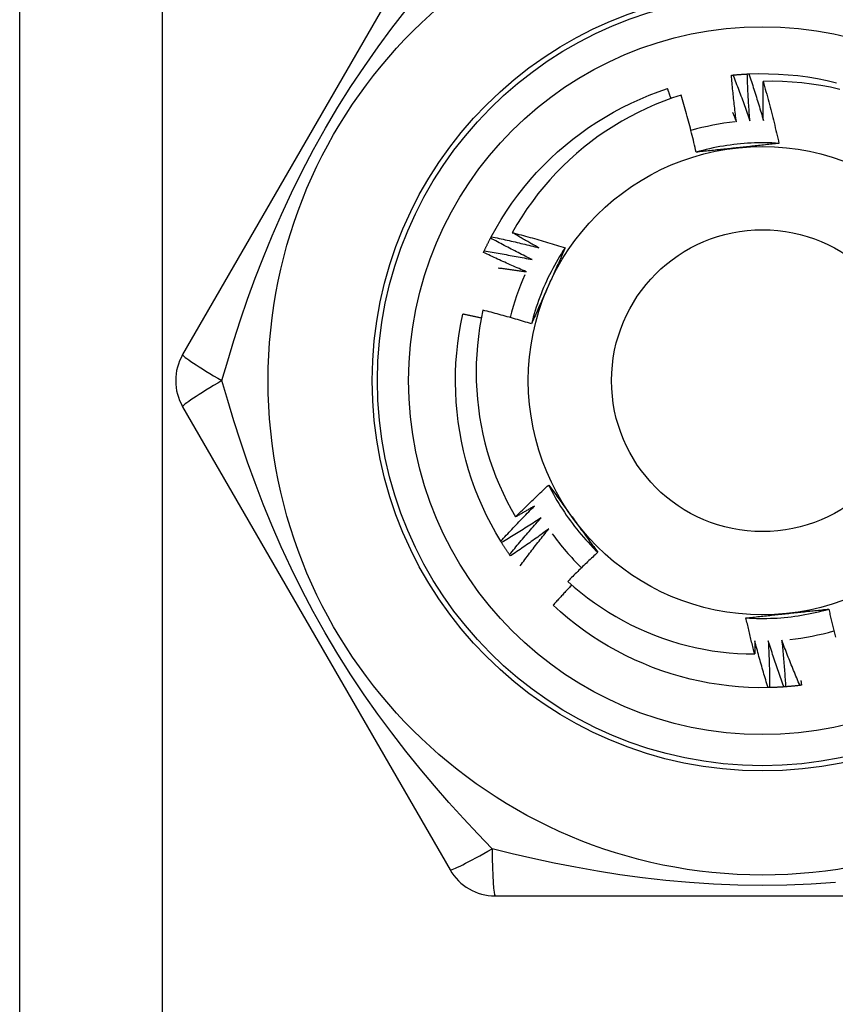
# Model space of a CAD drawing. Header units: inches. Extents: x 5 to 147, y 9 to 79.
# Tile 65 of 95: x 32.871 to 33.18, y 57.779 to 58.151. Entities that reach past the tile are written whole.
import ezdxf

# ---------------------------------------------------------------- set-up
doc = ezdxf.new("R2010")
doc.units = ezdxf.units.IN
doc.header["$MEASUREMENT"] = 0
doc.layers.add('Visible Edges(ANSI)', color=7, linetype='Continuous', lineweight=25)
doc.layers.add('Visible Tangent Edges(ANSI)', color=7, linetype='Continuous', lineweight=25)

msp = doc.modelspace()

# ---------------------------------------------------------------- linework, layer by layer
at = {"layer": 'Visible Edges(ANSI)'}
for p, q in [((32.8715, 25.20765), (32.8715, 58.34151)), ((33.0343, 58.19977), (32.93315, 58.02458)), ((33.04963, 58.06865), (33.04991, 58.06919)), ((32.93315, 58.00489), (33.0343, 57.8297)), ((33.05383, 57.95346), (33.05352, 57.95397)), ((33.05715, 57.94842), (33.0568, 57.94892)), ((33.15522, 57.89863), (33.15462, 57.89861)), ((33.05135, 57.81985), (33.25365, 57.81985))]:
    msp.add_line(p, q, dxfattribs=at)
at = {"layer": 'Visible Edges(ANSI)', "flags": 128}
for points in [[(33.14134, 58.13034), (33.14157, 58.13036), (33.14179, 58.13038), (33.14202, 58.1304), (33.14224, 58.13042), (33.14247, 58.13044), (33.14269, 58.13046), (33.14292, 58.13048), (33.14314, 58.1305), (33.14337, 58.13052), (33.14359, 58.13054), (33.14382, 58.13055), (33.14405, 58.13057), (33.14427, 58.13059), (33.1445, 58.1306), (33.14472, 58.13062), (33.14495, 58.13063), (33.14517, 58.13065), (33.1454, 58.13066), (33.14563, 58.13067), (33.14585, 58.13069), (33.14608, 58.1307), (33.1463, 58.13071), (33.14653, 58.13072), (33.14675, 58.13073)], [(33.14675, 58.13073), (33.14678, 58.13074), (33.1468, 58.13074), (33.14683, 58.13074), (33.14685, 58.13074), (33.14688, 58.13074), (33.1469, 58.13074), (33.14693, 58.13074), (33.14695, 58.13074), (33.14698, 58.13075), (33.14701, 58.13075), (33.14703, 58.13075), (33.14706, 58.13075), (33.14708, 58.13075), (33.14711, 58.13075), (33.14713, 58.13075), (33.14716, 58.13075), (33.14718, 58.13075), (33.14721, 58.13076), (33.14723, 58.13076), (33.14726, 58.13076), (33.14728, 58.13076), (33.14731, 58.13076), (33.14733, 58.13076), (33.14736, 58.13076)], [(33.14774, 58.11305), (33.14768, 58.11378), (33.14762, 58.11452), (33.14757, 58.11525), (33.14752, 58.11599), (33.14746, 58.11673), (33.14741, 58.11746), (33.14737, 58.1182), (33.14732, 58.11893), (33.14727, 58.11967), (33.14723, 58.12041), (33.14718, 58.12115), (33.14714, 58.12188), (33.1471, 58.12262), (33.14706, 58.12336), (33.14703, 58.12409), (33.14699, 58.12483), (33.14695, 58.12557), (33.14692, 58.12631), (33.14689, 58.12704), (33.14686, 58.12778), (33.14683, 58.12852), (33.1468, 58.12926), (33.14678, 58.13), (33.14675, 58.13073)], [(33.14736, 58.13076), (33.15108, 58.13087), (33.1548, 58.13085), (33.15851, 58.13072), (33.16222, 58.13047), (33.16593, 58.1301), (33.16961, 58.12961), (33.17328, 58.129), (33.17693, 58.12828), (33.18056, 58.12744)], [(33.14736, 58.13076), (33.1476, 58.13004), (33.14785, 58.12931), (33.14809, 58.12858), (33.14833, 58.12785), (33.14857, 58.12712), (33.14881, 58.12639), (33.14904, 58.12566), (33.14928, 58.12493), (33.14951, 58.1242), (33.14974, 58.12346), (33.14997, 58.12273), (33.1502, 58.122), (33.15043, 58.12126), (33.15066, 58.12053), (33.15088, 58.11979), (33.15111, 58.11906), (33.15133, 58.11832), (33.15155, 58.11759), (33.15177, 58.11685), (33.15199, 58.11611), (33.15221, 58.11538), (33.15242, 58.11464), (33.15264, 58.1139), (33.15285, 58.11316)], [(33.14074, 58.13028), (33.14077, 58.13028), (33.14079, 58.13029), (33.14082, 58.13029), (33.14084, 58.13029), (33.14087, 58.13029), (33.14089, 58.1303), (33.14092, 58.1303), (33.14094, 58.1303), (33.14097, 58.1303), (33.14099, 58.13031), (33.14102, 58.13031), (33.14104, 58.13031), (33.14107, 58.13031), (33.14109, 58.13032), (33.14112, 58.13032), (33.14114, 58.13032), (33.14117, 58.13032), (33.14119, 58.13033), (33.14122, 58.13033), (33.14124, 58.13033), (33.14127, 58.13033), (33.14129, 58.13033), (33.14132, 58.13034), (33.14134, 58.13034)], [(33.14264, 58.11267), (33.14255, 58.1134), (33.14245, 58.11413), (33.14236, 58.11486), (33.14227, 58.11559), (33.14218, 58.11633), (33.14209, 58.11706), (33.142, 58.11779), (33.14192, 58.11853), (33.14183, 58.11926), (33.14175, 58.11999), (33.14167, 58.12073), (33.14159, 58.12146), (33.14151, 58.12219), (33.14143, 58.12293), (33.14136, 58.12366), (33.14128, 58.1244), (33.14121, 58.12513), (33.14114, 58.12587), (33.14107, 58.1266), (33.141, 58.12734), (33.14093, 58.12807), (33.14087, 58.12881), (33.1408, 58.12954), (33.14074, 58.13028)], [(33.14134, 58.13034), (33.14162, 58.12963), (33.1419, 58.12891), (33.14218, 58.1282), (33.14246, 58.12748), (33.14274, 58.12676), (33.14301, 58.12605), (33.14329, 58.12533), (33.14356, 58.12461), (33.14383, 58.12389), (33.1441, 58.12317), (33.14437, 58.12245), (33.14464, 58.12173), (33.1449, 58.12101), (33.14517, 58.12029), (33.14543, 58.11957), (33.14569, 58.11885), (33.14595, 58.11812), (33.14621, 58.1174), (33.14647, 58.11668), (33.14673, 58.11595), (33.14698, 58.11523), (33.14724, 58.1145), (33.14749, 58.11377), (33.14774, 58.11305)], [(33.15285, 58.11316), (33.15283, 58.11378), (33.15282, 58.11439), (33.1528, 58.11501), (33.15279, 58.11562), (33.15278, 58.11624), (33.15277, 58.11685), (33.15275, 58.11747), (33.15275, 58.11808), (33.15274, 58.1187), (33.15273, 58.11931), (33.15272, 58.11993), (33.15272, 58.12054), (33.15271, 58.12116), (33.15271, 58.12178), (33.15271, 58.12239), (33.15271, 58.12301), (33.15271, 58.12362), (33.15271, 58.12424), (33.15271, 58.12485), (33.15271, 58.12547), (33.15272, 58.12608), (33.15272, 58.1267), (33.15273, 58.12732), (33.15274, 58.12793)], [(33.18178, 58.12491), (33.17821, 58.1257), (33.17461, 58.12637), (33.171, 58.12692), (33.16737, 58.12736), (33.16373, 58.12768), (33.16007, 58.12788), (33.15641, 58.12797), (33.15274, 58.12793)], [(33.15274, 58.12793), (33.15301, 58.12696), (33.15329, 58.12599), (33.15356, 58.12502), (33.15383, 58.12405), (33.1541, 58.12308), (33.15437, 58.12211), (33.15463, 58.12114), (33.15489, 58.12016), (33.15515, 58.11919), (33.15541, 58.11821), (33.15566, 58.11724), (33.15591, 58.11626), (33.15616, 58.11528), (33.15641, 58.1143), (33.15665, 58.11333), (33.15689, 58.11235), (33.15713, 58.11137), (33.15737, 58.11039), (33.1576, 58.10941), (33.15783, 58.10842), (33.15806, 58.10744), (33.15829, 58.10646), (33.15851, 58.10547), (33.15873, 58.10449)], [(33.04991, 58.06919), (33.05171, 58.07245), (33.05361, 58.07564), (33.05561, 58.07878), (33.05771, 58.08185), (33.05991, 58.08485), (33.0622, 58.08778), (33.06459, 58.09064), (33.06706, 58.09341), (33.06963, 58.09611), (33.07227, 58.09872), (33.07501, 58.10125), (33.07782, 58.10368), (33.0807, 58.10603), (33.08366, 58.10828), (33.08669, 58.11044), (33.08979, 58.1125), (33.09296, 58.11445), (33.09618, 58.11631), (33.09946, 58.11806), (33.1028, 58.11971), (33.10619, 58.12124), (33.10962, 58.12267), (33.1131, 58.12399), (33.11662, 58.1252)], [(33.11788, 58.12147), (33.11783, 58.12163), (33.11778, 58.12178), (33.11772, 58.12194), (33.11767, 58.12209), (33.11762, 58.12225), (33.11757, 58.1224), (33.11752, 58.12256), (33.11746, 58.12271), (33.11741, 58.12287), (33.11736, 58.12302), (33.11731, 58.12318), (33.11725, 58.12334), (33.1172, 58.12349), (33.11715, 58.12365), (33.1171, 58.1238), (33.11704, 58.12396), (33.11699, 58.12411), (33.11694, 58.12427), (33.11689, 58.12442), (33.11683, 58.12458), (33.11678, 58.12473), (33.11673, 58.12489), (33.11667, 58.12504), (33.11662, 58.1252)], [(33.12178, 58.12278), (33.11844, 58.12167), (33.11514, 58.12045), (33.11187, 58.11914), (33.10864, 58.11771), (33.10546, 58.11619), (33.10233, 58.11457), (33.09926, 58.11286), (33.09625, 58.11105), (33.09329, 58.10914), (33.0904, 58.10715), (33.08757, 58.10506), (33.08481, 58.10289), (33.08212, 58.10063), (33.0795, 58.09828), (33.07695, 58.09584), (33.07448, 58.09333), (33.07209, 58.09073), (33.06978, 58.08807), (33.06757, 58.08534), (33.06544, 58.08254), (33.06341, 58.07967), (33.06147, 58.07675), (33.05962, 58.07376), (33.05787, 58.07071)], [(33.12742, 58.10114), (33.12721, 58.10205), (33.127, 58.10296), (33.12678, 58.10386), (33.12657, 58.10477), (33.12635, 58.10568), (33.12613, 58.10658), (33.12591, 58.10749), (33.12568, 58.10839), (33.12546, 58.1093), (33.12523, 58.1102), (33.125, 58.1111), (33.12476, 58.112), (33.12453, 58.1129), (33.12429, 58.11381), (33.12405, 58.11471), (33.1238, 58.1156), (33.12356, 58.1165), (33.12331, 58.1174), (33.12306, 58.1183), (33.12281, 58.1192), (33.12256, 58.12009), (33.1223, 58.12099), (33.12204, 58.12188), (33.12178, 58.12278)], [(33.14121, 58.11618), (33.14127, 58.11603), (33.14133, 58.11589), (33.14139, 58.11574), (33.14145, 58.1156), (33.14151, 58.11545), (33.14157, 58.1153), (33.14163, 58.11516), (33.14169, 58.11501), (33.14175, 58.11487), (33.14181, 58.11472), (33.14187, 58.11457), (33.14193, 58.11443), (33.14199, 58.11428), (33.14205, 58.11413), (33.14211, 58.11399), (33.14217, 58.11384), (33.14223, 58.11369), (33.14229, 58.11355), (33.14235, 58.1134), (33.14241, 58.11325), (33.14246, 58.11311), (33.14252, 58.11296), (33.14258, 58.11281), (33.14264, 58.11267)], [(33.15873, 58.10448), (33.15742, 58.10456), (33.1561, 58.10463), (33.15478, 58.10467), (33.15346, 58.10469), (33.15214, 58.10469), (33.15082, 58.10468), (33.1495, 58.10464), (33.14818, 58.10459), (33.14687, 58.10452), (33.14555, 58.10442), (33.14424, 58.10431), (33.14292, 58.10418), (33.14161, 58.10403), (33.14031, 58.10387), (33.139, 58.10368), (33.1377, 58.10347), (33.1364, 58.10325), (33.1351, 58.103), (33.13381, 58.10274), (33.13252, 58.10246), (33.13124, 58.10216), (33.12996, 58.10184), (33.12868, 58.1015), (33.12741, 58.10114)], [(33.14324, 58.10283), (33.14257, 58.10276), (33.14191, 58.10269), (33.14124, 58.10262), (33.14058, 58.10255), (33.13992, 58.10248), (33.13926, 58.10241), (33.13859, 58.10234), (33.13793, 58.10227), (33.13727, 58.1022), (33.13661, 58.10213), (33.13595, 58.10206), (33.1353, 58.10199), (33.13464, 58.10192), (33.13398, 58.10185), (33.13332, 58.10178), (33.13266, 58.10171), (33.13201, 58.10164), (33.13135, 58.10157), (33.13069, 58.1015), (33.13004, 58.10143), (33.12938, 58.10136), (33.12873, 58.10128), (33.12807, 58.10121), (33.12742, 58.10114)], [(33.15873, 58.10449), (33.15809, 58.10442), (33.15745, 58.10435), (33.15681, 58.10428), (33.15616, 58.10421), (33.15552, 58.10414), (33.15488, 58.10407), (33.15424, 58.104), (33.15359, 58.10393), (33.15295, 58.10386), (33.15231, 58.10379), (33.15166, 58.10372), (33.15102, 58.10365), (33.15037, 58.10358), (33.14973, 58.10352), (33.14908, 58.10345), (33.14843, 58.10338), (33.14778, 58.10331), (33.14714, 58.10324), (33.14649, 58.10317), (33.14584, 58.10311), (33.14519, 58.10304), (33.14454, 58.10297), (33.14389, 58.1029), (33.14324, 58.10283)], [(33.04722, 58.06379), (33.04732, 58.064), (33.04741, 58.0642), (33.04751, 58.0644), (33.04761, 58.06461), (33.04771, 58.06481), (33.0478, 58.06502), (33.0479, 58.06522), (33.048, 58.06542), (33.0481, 58.06563), (33.0482, 58.06583), (33.0483, 58.06603), (33.0484, 58.06624), (33.0485, 58.06644), (33.0486, 58.06664), (33.0487, 58.06684), (33.0488, 58.06705), (33.0489, 58.06725), (33.04901, 58.06745), (33.04911, 58.06765), (33.04921, 58.06785), (33.04932, 58.06805), (33.04942, 58.06825), (33.04952, 58.06845), (33.04963, 58.06865)], [(33.06537, 58.06053), (33.06471, 58.06085), (33.06404, 58.06118), (33.06338, 58.0615), (33.06272, 58.06183), (33.06206, 58.06216), (33.0614, 58.06249), (33.06074, 58.06282), (33.06008, 58.06315), (33.05942, 58.06349), (33.05877, 58.06382), (33.05811, 58.06416), (33.05745, 58.0645), (33.0568, 58.06484), (33.05614, 58.06518), (33.05549, 58.06552), (33.05484, 58.06586), (33.05418, 58.06621), (33.05353, 58.06655), (33.05288, 58.0669), (33.05223, 58.06725), (33.05158, 58.0676), (33.05093, 58.06795), (33.05028, 58.0683), (33.04963, 58.06865)], [(33.04991, 58.06919), (33.05066, 58.06903), (33.05141, 58.06887), (33.05216, 58.06871), (33.05291, 58.06855), (33.05366, 58.06838), (33.05441, 58.06822), (33.05516, 58.06805), (33.05591, 58.06788), (33.05666, 58.06771), (33.05741, 58.06754), (33.05816, 58.06737), (33.05891, 58.06719), (33.05966, 58.06702), (33.0604, 58.06684), (33.06115, 58.06666), (33.0619, 58.06648), (33.06264, 58.0663), (33.06339, 58.06612), (33.06414, 58.06593), (33.06488, 58.06575), (33.06563, 58.06556), (33.06637, 58.06537), (33.06712, 58.06518), (33.06786, 58.06499)], [(33.05787, 58.07071), (33.05871, 58.0705), (33.05955, 58.07028), (33.06039, 58.07006), (33.06123, 58.06984), (33.06206, 58.06961), (33.0629, 58.06939), (33.06374, 58.06916), (33.06457, 58.06893), (33.06541, 58.0687), (33.06624, 58.06847), (33.06708, 58.06823), (33.06791, 58.068), (33.06875, 58.06776), (33.06958, 58.06752), (33.07041, 58.06728), (33.07124, 58.06703), (33.07208, 58.06679), (33.07291, 58.06654), (33.07374, 58.06629), (33.07457, 58.06604), (33.0754, 58.06578), (33.07623, 58.06553), (33.07706, 58.06527), (33.07788, 58.06501)], [(33.06786, 58.06499), (33.06744, 58.06522), (33.06702, 58.06545), (33.06661, 58.06569), (33.06619, 58.06592), (33.06577, 58.06615), (33.06535, 58.06639), (33.06493, 58.06663), (33.06451, 58.06686), (33.0641, 58.0671), (33.06368, 58.06734), (33.06326, 58.06757), (33.06285, 58.06781), (33.06243, 58.06805), (33.06201, 58.06829), (33.0616, 58.06853), (33.06118, 58.06877), (33.06077, 58.06901), (33.06035, 58.06925), (33.05994, 58.06949), (33.05952, 58.06974), (33.05911, 58.06998), (33.0587, 58.07022), (33.05828, 58.07047), (33.05787, 58.07071)], [(33.04697, 58.06324), (33.04698, 58.06327), (33.04699, 58.06329), (33.047, 58.06331), (33.04701, 58.06333), (33.04702, 58.06336), (33.04703, 58.06338), (33.04704, 58.0634), (33.04705, 58.06343), (33.04706, 58.06345), (33.04707, 58.06347), (33.04708, 58.06349), (33.0471, 58.06352), (33.04711, 58.06354), (33.04712, 58.06356), (33.04713, 58.06359), (33.04714, 58.06361), (33.04715, 58.06363), (33.04716, 58.06365), (33.04717, 58.06368), (33.04718, 58.0637), (33.04719, 58.06372), (33.0472, 58.06374), (33.04721, 58.06377), (33.04722, 58.06379)], [(33.04722, 58.06379), (33.04798, 58.06367), (33.04874, 58.06355), (33.0495, 58.06343), (33.05026, 58.06331), (33.05101, 58.06318), (33.05177, 58.06305), (33.05253, 58.06293), (33.05329, 58.0628), (33.05404, 58.06267), (33.0548, 58.06253), (33.05556, 58.0624), (33.05631, 58.06226), (33.05707, 58.06213), (33.05782, 58.06199), (33.05858, 58.06185), (33.05933, 58.06171), (33.06009, 58.06157), (33.06084, 58.06142), (33.0616, 58.06128), (33.06235, 58.06113), (33.06311, 58.06098), (33.06386, 58.06083), (33.06462, 58.06068), (33.06537, 58.06053)], [(33.07789, 58.06501), (33.07716, 58.06391), (33.07645, 58.0628), (33.07575, 58.06168), (33.07507, 58.06055), (33.07441, 58.05941), (33.07377, 58.05826), (33.07314, 58.0571), (33.07252, 58.05593), (33.07193, 58.05475), (33.07135, 58.05357), (33.07079, 58.05237), (33.07025, 58.05117), (33.06972, 58.04996), (33.06921, 58.04874), (33.06872, 58.04752), (33.06825, 58.04629), (33.06779, 58.04505), (33.06736, 58.0438), (33.06694, 58.04255), (33.06654, 58.0413), (33.06616, 58.04003), (33.0658, 58.03877), (33.06545, 58.03749), (33.06513, 58.03622)], [(33.07788, 58.06501), (33.07762, 58.06442), (33.07736, 58.06383), (33.0771, 58.06324), (33.07684, 58.06265), (33.07658, 58.06206), (33.07632, 58.06147), (33.07606, 58.06087), (33.0758, 58.06028), (33.07554, 58.05969), (33.07528, 58.0591), (33.07501, 58.05851), (33.07475, 58.05791), (33.07449, 58.05732), (33.07422, 58.05673), (33.07396, 58.05613), (33.0737, 58.05554), (33.07343, 58.05494), (33.07317, 58.05435), (33.0729, 58.05375), (33.07264, 58.05316), (33.07237, 58.05256), (33.0721, 58.05196), (33.07184, 58.05136), (33.07157, 58.05076)], [(33.06311, 58.05594), (33.06243, 58.05623), (33.06175, 58.05652), (33.06107, 58.05681), (33.0604, 58.05711), (33.05972, 58.0574), (33.05904, 58.0577), (33.05837, 58.05799), (33.05769, 58.05829), (33.05702, 58.05859), (33.05635, 58.05889), (33.05567, 58.05919), (33.055, 58.0595), (33.05433, 58.0598), (33.05366, 58.06011), (33.05298, 58.06041), (33.05231, 58.06072), (33.05164, 58.06103), (33.05097, 58.06135), (33.0503, 58.06166), (33.04964, 58.06197), (33.04897, 58.06229), (33.0483, 58.0626), (33.04764, 58.06292), (33.04697, 58.06324)], [(33.05252, 58.05739), (33.05296, 58.05733), (33.0534, 58.05728), (33.05385, 58.05722), (33.05429, 58.05717), (33.05473, 58.05711), (33.05517, 58.05705), (33.05561, 58.057), (33.05605, 58.05694), (33.0565, 58.05688), (33.05694, 58.05682), (33.05738, 58.05676), (33.05782, 58.0567), (33.05826, 58.05664), (33.0587, 58.05658), (33.05914, 58.05652), (33.05958, 58.05646), (33.06002, 58.05639), (33.06047, 58.05633), (33.06091, 58.05627), (33.06135, 58.0562), (33.06179, 58.05614), (33.06223, 58.05607), (33.06267, 58.05601), (33.06311, 58.05594)], [(33.07157, 58.05076), (33.0713, 58.05015), (33.07103, 58.04954), (33.07076, 58.04893), (33.07049, 58.04833), (33.07021, 58.04772), (33.06994, 58.04711), (33.06967, 58.0465), (33.0694, 58.04589), (33.06913, 58.04529), (33.06886, 58.04468), (33.0686, 58.04407), (33.06833, 58.04347), (33.06806, 58.04286), (33.06779, 58.04226), (33.06752, 58.04165), (33.06726, 58.04105), (33.06699, 58.04044), (33.06672, 58.03984), (33.06645, 58.03923), (33.06619, 58.03863), (33.06592, 58.03803), (33.06566, 58.03742), (33.06539, 58.03682), (33.06513, 58.03622)], [(33.04676, 58.04137), (33.04608, 58.03806), (33.0455, 58.03474), (33.04503, 58.0314), (33.04466, 58.02805), (33.0444, 58.02468), (33.04424, 58.02131), (33.04418, 58.01792), (33.04423, 58.01454), (33.04439, 58.01116), (33.04465, 58.00779), (33.04502, 58.00444), (33.04549, 58.0011), (33.04606, 57.99778), (33.04674, 57.99447), (33.04752, 57.99119), (33.04841, 57.98794), (33.0494, 57.98471), (33.05049, 57.98151), (33.05168, 57.97835), (33.05297, 57.97522), (33.05436, 57.97214), (33.05584, 57.9691), (33.05742, 57.96612), (33.05909, 57.96319)], [(33.06513, 58.03622), (33.06437, 58.03645), (33.06361, 58.03668), (33.06284, 58.03691), (33.06208, 58.03714), (33.06132, 58.03737), (33.06056, 58.03759), (33.05979, 58.03782), (33.05903, 58.03804), (33.05827, 58.03826), (33.0575, 58.03848), (33.05674, 58.0387), (33.05597, 58.03891), (33.05521, 58.03912), (33.05444, 58.03934), (33.05367, 58.03955), (33.05291, 58.03976), (33.05214, 58.03996), (33.05137, 58.04017), (33.0506, 58.04037), (33.04983, 58.04058), (33.04907, 58.04078), (33.0483, 58.04097), (33.04753, 58.04117), (33.04676, 58.04137)], [(33.05352, 57.95397), (33.05162, 57.95718), (33.04983, 57.96044), (33.04814, 57.96375), (33.04656, 57.96712), (33.04509, 57.97054), (33.04373, 57.974), (33.04248, 57.9775), (33.04135, 57.98105), (33.04033, 57.98462), (33.03942, 57.98823), (33.03863, 57.99187), (33.03795, 57.99552), (33.0374, 57.9992), (33.03696, 58.0029), (33.03664, 58.0066), (33.03644, 58.01032), (33.03636, 58.01404), (33.03639, 58.01776), (33.03655, 58.02147), (33.03683, 58.02518), (33.03722, 58.02888), (33.03773, 58.03257), (33.03836, 58.03623), (33.03911, 58.03988)], [(33.04614, 58.03838), (33.04584, 58.03844), (33.04555, 58.03851), (33.04526, 58.03857), (33.04497, 58.03864), (33.04468, 58.0387), (33.04438, 58.03877), (33.04409, 58.03883), (33.0438, 58.03889), (33.04351, 58.03896), (33.04321, 58.03902), (33.04292, 58.03908), (33.04263, 58.03914), (33.04233, 58.03921), (33.04204, 58.03927), (33.04175, 58.03933), (33.04145, 58.03939), (33.04116, 58.03945), (33.04087, 58.03952), (33.04058, 58.03958), (33.04028, 58.03964), (33.03999, 58.0397), (33.0397, 58.03976), (33.0394, 58.03982), (33.03911, 58.03988)], [(33.05909, 57.96319), (33.0596, 57.9637), (33.06011, 57.96421), (33.06063, 57.96473), (33.06114, 57.96524), (33.06166, 57.96575), (33.06217, 57.96626), (33.06269, 57.96676), (33.06321, 57.96727), (33.06373, 57.96778), (33.06425, 57.96828), (33.06478, 57.96879), (33.0653, 57.96929), (33.06582, 57.96979), (33.06635, 57.9703), (33.06687, 57.9708), (33.0674, 57.9713), (33.06793, 57.97179), (33.06846, 57.97229), (33.06899, 57.97279), (33.06952, 57.97328), (33.07005, 57.97378), (33.07058, 57.97427), (33.07111, 57.97477), (33.07165, 57.97526)], [(33.07165, 57.97526), (33.07203, 57.97474), (33.07241, 57.97422), (33.07279, 57.9737), (33.07318, 57.97318), (33.07356, 57.97265), (33.07394, 57.97213), (33.07432, 57.97161), (33.0747, 57.97109), (33.07508, 57.97057), (33.07547, 57.97004), (33.07585, 57.96952), (33.07623, 57.96899), (33.07661, 57.96847), (33.07699, 57.96794), (33.07738, 57.96742), (33.07776, 57.96689), (33.07814, 57.96637), (33.07853, 57.96584), (33.07891, 57.96531), (33.07929, 57.96478), (33.07968, 57.96426), (33.08006, 57.96373), (33.08045, 57.9632), (33.08083, 57.96267)], [(33.07165, 57.97526), (33.07224, 57.97408), (33.07285, 57.97291), (33.07347, 57.97175), (33.07411, 57.97059), (33.07477, 57.96945), (33.07544, 57.96831), (33.07613, 57.96719), (33.07684, 57.96607), (33.07756, 57.96497), (33.07829, 57.96388), (33.07905, 57.96279), (33.07982, 57.96172), (33.0806, 57.96066), (33.0814, 57.95961), (33.08222, 57.95858), (33.08305, 57.95755), (33.08389, 57.95654), (33.08475, 57.95554), (33.08563, 57.95455), (33.08651, 57.95358), (33.08742, 57.95261), (33.08833, 57.95167), (33.08926, 57.95073), (33.09021, 57.94981)], [(33.05352, 57.95397), (33.05403, 57.95454), (33.05455, 57.95511), (33.05507, 57.95567), (33.05559, 57.95624), (33.05612, 57.9568), (33.05664, 57.95736), (33.05716, 57.95792), (33.05769, 57.95848), (33.05821, 57.95904), (33.05874, 57.9596), (33.05927, 57.96016), (33.0598, 57.96071), (33.06033, 57.96127), (33.06086, 57.96182), (33.0614, 57.96238), (33.06193, 57.96293), (33.06247, 57.96348), (33.063, 57.96403), (33.06354, 57.96458), (33.06408, 57.96513), (33.06462, 57.96568), (33.06516, 57.96622), (33.0657, 57.96677), (33.06625, 57.96731)], [(33.06625, 57.96731), (33.06595, 57.96714), (33.06565, 57.96696), (33.06536, 57.96679), (33.06506, 57.96661), (33.06476, 57.96644), (33.06446, 57.96627), (33.06417, 57.96609), (33.06387, 57.96592), (33.06357, 57.96575), (33.06327, 57.96557), (33.06298, 57.9654), (33.06268, 57.96523), (33.06238, 57.96506), (33.06208, 57.96489), (33.06178, 57.96472), (33.06148, 57.96454), (33.06118, 57.96437), (33.06088, 57.9642), (33.06058, 57.96403), (33.06029, 57.96386), (33.05999, 57.96369), (33.05969, 57.96353), (33.05939, 57.96336), (33.05909, 57.96319)], [(33.06882, 57.9629), (33.06821, 57.96249), (33.06759, 57.96209), (33.06698, 57.96168), (33.06636, 57.96128), (33.06574, 57.96088), (33.06512, 57.96047), (33.0645, 57.96007), (33.06388, 57.95968), (33.06326, 57.95928), (33.06263, 57.95888), (33.06201, 57.95849), (33.06139, 57.95809), (33.06076, 57.9577), (33.06014, 57.95731), (33.05951, 57.95692), (33.05888, 57.95653), (33.05825, 57.95614), (33.05762, 57.95576), (33.05699, 57.95537), (33.05636, 57.95499), (33.05573, 57.9546), (33.0551, 57.95422), (33.05447, 57.95384), (33.05383, 57.95346)], [(33.0568, 57.94892), (33.05729, 57.94951), (33.05778, 57.9501), (33.05827, 57.9507), (33.05876, 57.95129), (33.05925, 57.95188), (33.05975, 57.95246), (33.06024, 57.95305), (33.06074, 57.95364), (33.06123, 57.95422), (33.06173, 57.95481), (33.06223, 57.95539), (33.06273, 57.95598), (33.06323, 57.95656), (33.06373, 57.95714), (33.06424, 57.95772), (33.06474, 57.9583), (33.06525, 57.95888), (33.06576, 57.95945), (33.06626, 57.96003), (33.06677, 57.96061), (33.06729, 57.96118), (33.0678, 57.96175), (33.06831, 57.96233), (33.06882, 57.9629)], [(33.08083, 57.96267), (33.08122, 57.96213), (33.08162, 57.96159), (33.08201, 57.96105), (33.0824, 57.96051), (33.08279, 57.95997), (33.08318, 57.95943), (33.08357, 57.95889), (33.08397, 57.95835), (33.08436, 57.95782), (33.08475, 57.95728), (33.08514, 57.95674), (33.08553, 57.95621), (33.08592, 57.95567), (33.08631, 57.95514), (33.0867, 57.9546), (33.08709, 57.95407), (33.08748, 57.95354), (33.08787, 57.953), (33.08826, 57.95247), (33.08865, 57.95194), (33.08904, 57.95141), (33.08943, 57.95087), (33.08982, 57.95034), (33.09021, 57.94981)], [(33.07163, 57.95863), (33.07103, 57.95819), (33.07044, 57.95775), (33.06984, 57.95731), (33.06925, 57.95688), (33.06865, 57.95645), (33.06805, 57.95601), (33.06746, 57.95558), (33.06686, 57.95515), (33.06626, 57.95472), (33.06565, 57.95429), (33.06505, 57.95387), (33.06445, 57.95344), (33.06385, 57.95302), (33.06324, 57.95259), (33.06264, 57.95217), (33.06203, 57.95175), (33.06142, 57.95133), (33.06081, 57.95091), (33.0602, 57.95049), (33.05959, 57.95008), (33.05898, 57.94966), (33.05837, 57.94925), (33.05776, 57.94883), (33.05715, 57.94842)], [(33.06086, 57.94474), (33.0613, 57.94533), (33.06174, 57.94591), (33.06217, 57.9465), (33.06261, 57.94709), (33.06305, 57.94767), (33.0635, 57.94825), (33.06394, 57.94884), (33.06438, 57.94942), (33.06483, 57.95), (33.06527, 57.95058), (33.06572, 57.95116), (33.06617, 57.95174), (33.06662, 57.95232), (33.06707, 57.9529), (33.06752, 57.95347), (33.06797, 57.95405), (33.06842, 57.95462), (33.06888, 57.9552), (33.06933, 57.95577), (33.06979, 57.95634), (33.07025, 57.95692), (33.07071, 57.95749), (33.07117, 57.95806), (33.07163, 57.95863)], [(33.0568, 57.94892), (33.05667, 57.94911), (33.05655, 57.94929), (33.05642, 57.94948), (33.05629, 57.94967), (33.05617, 57.94985), (33.05604, 57.95004), (33.05591, 57.95023), (33.05579, 57.95042), (33.05566, 57.95061), (33.05554, 57.95079), (33.05542, 57.95098), (33.05529, 57.95117), (33.05517, 57.95136), (33.05504, 57.95155), (33.05492, 57.95174), (33.0548, 57.95193), (33.05468, 57.95212), (33.05456, 57.95231), (33.05443, 57.9525), (33.05431, 57.95269), (33.05419, 57.95289), (33.05407, 57.95308), (33.05395, 57.95327), (33.05383, 57.95346)], [(33.09021, 57.94981), (33.08972, 57.94936), (33.08924, 57.94891), (33.08876, 57.94846), (33.08828, 57.94801), (33.0878, 57.94756), (33.08733, 57.94711), (33.08685, 57.94666), (33.08637, 57.9462), (33.0859, 57.94575), (33.08542, 57.94529), (33.08495, 57.94483), (33.08447, 57.94438), (33.084, 57.94392), (33.08353, 57.94346), (33.08306, 57.943), (33.08259, 57.94254), (33.08212, 57.94208), (33.08165, 57.94161), (33.08118, 57.94115), (33.08072, 57.94069), (33.08025, 57.94022), (33.07979, 57.93975), (33.07932, 57.93929), (33.07886, 57.93882)], [(33.08038, 57.93745), (33.08008, 57.93714), (33.07978, 57.93682), (33.07948, 57.93651), (33.07919, 57.93619), (33.07889, 57.93587), (33.07859, 57.93556), (33.07829, 57.93524), (33.078, 57.93492), (33.0777, 57.9346), (33.0774, 57.93429), (33.07711, 57.93397), (33.07681, 57.93365), (33.07651, 57.93333), (33.07622, 57.93301), (33.07592, 57.93269), (33.07563, 57.93237), (33.07534, 57.93205), (33.07504, 57.93173), (33.07475, 57.93141), (33.07446, 57.93108), (33.07416, 57.93076), (33.07387, 57.93044), (33.07358, 57.93012), (33.07329, 57.92979)], [(33.07886, 57.93882), (33.08128, 57.93667), (33.08377, 57.9346), (33.08631, 57.93261), (33.08892, 57.9307), (33.09158, 57.92887), (33.09429, 57.92712), (33.09706, 57.92546), (33.09988, 57.92388), (33.10275, 57.92238), (33.10567, 57.92098), (33.10863, 57.91966), (33.11164, 57.91844), (33.11467, 57.91731), (33.11774, 57.91628), (33.12083, 57.91534), (33.12395, 57.9145), (33.1271, 57.91376), (33.13026, 57.91312), (33.13344, 57.91257), (33.13664, 57.91212), (33.13986, 57.91178), (33.14308, 57.91153), (33.14632, 57.91138), (33.14956, 57.91134)], [(33.15462, 57.89861), (33.1509, 57.8986), (33.14718, 57.89871), (33.14347, 57.89894), (33.13977, 57.89929), (33.13607, 57.89976), (33.1324, 57.90034), (33.12875, 57.90105), (33.12512, 57.90187), (33.12152, 57.9028), (33.11795, 57.90385), (33.11442, 57.90501), (33.11092, 57.90629), (33.10747, 57.90768), (33.10406, 57.90917), (33.10071, 57.91078), (33.09741, 57.91249), (33.09416, 57.91431), (33.09097, 57.91623), (33.08785, 57.91825), (33.08479, 57.92037), (33.0818, 57.92258), (33.07889, 57.9249), (33.07605, 57.9273), (33.07329, 57.92979)], [(33.14626, 57.92499), (33.14758, 57.92491), (33.14889, 57.92484), (33.15021, 57.9248), (33.15153, 57.92478), (33.15285, 57.92478), (33.15417, 57.92479), (33.15549, 57.92483), (33.15681, 57.92488), (33.15812, 57.92495), (33.15944, 57.92505), (33.16075, 57.92516), (33.16207, 57.92529), (33.16338, 57.92544), (33.16469, 57.9256), (33.16599, 57.92579), (33.16729, 57.926), (33.16859, 57.92622), (33.16989, 57.92647), (33.17118, 57.92673), (33.17247, 57.92701), (33.17375, 57.92731), (33.17503, 57.92763), (33.17631, 57.92797), (33.17758, 57.92833)], [(33.14626, 57.92498), (33.1469, 57.92505), (33.14754, 57.92512), (33.14818, 57.92519), (33.14883, 57.92526), (33.14947, 57.92533), (33.15011, 57.9254), (33.15076, 57.92547), (33.1514, 57.92554), (33.15204, 57.92561), (33.15269, 57.92568), (33.15333, 57.92575), (33.15398, 57.92582), (33.15462, 57.92588), (33.15527, 57.92595), (33.15591, 57.92602), (33.15656, 57.92609), (33.15721, 57.92616), (33.15785, 57.92623), (33.1585, 57.9263), (33.15915, 57.92636), (33.1598, 57.92643), (33.16045, 57.9265), (33.1611, 57.92657), (33.16176, 57.92664)], [(33.16176, 57.92664), (33.16242, 57.92671), (33.16308, 57.92678), (33.16375, 57.92685), (33.16441, 57.92692), (33.16507, 57.92699), (33.16574, 57.92706), (33.1664, 57.92713), (33.16706, 57.9272), (33.16772, 57.92727), (33.16838, 57.92734), (33.16904, 57.92741), (33.1697, 57.92748), (33.17036, 57.92755), (33.17101, 57.92762), (33.17167, 57.92769), (33.17233, 57.92776), (33.17299, 57.92783), (33.17364, 57.9279), (33.1743, 57.92797), (33.17496, 57.92804), (33.17561, 57.92811), (33.17627, 57.92819), (33.17692, 57.92826), (33.17758, 57.92833)], [(33.17758, 57.92833), (33.17769, 57.92782), (33.17781, 57.92731), (33.17793, 57.9268), (33.17805, 57.9263), (33.17817, 57.92579), (33.17829, 57.92528), (33.17841, 57.92477), (33.17853, 57.92427), (33.17865, 57.92376), (33.17877, 57.92325), (33.1789, 57.92275), (33.17902, 57.92224), (33.17915, 57.92173), (33.17927, 57.92123), (33.1794, 57.92072), (33.17953, 57.92021), (33.17965, 57.91971), (33.17978, 57.9192), (33.17991, 57.9187), (33.18004, 57.91819), (33.18017, 57.91769)], [(33.14956, 57.91134), (33.14941, 57.9119), (33.14927, 57.91247), (33.14912, 57.91304), (33.14898, 57.9136), (33.14883, 57.91417), (33.14869, 57.91474), (33.14855, 57.9153), (33.14841, 57.91587), (33.14827, 57.91644), (33.14813, 57.91701), (33.14799, 57.91758), (33.14785, 57.91814), (33.14771, 57.91871), (33.14758, 57.91928), (33.14744, 57.91985), (33.14731, 57.92042), (33.14717, 57.92099), (33.14704, 57.92156), (33.14691, 57.92213), (33.14678, 57.9227), (33.14665, 57.92327), (33.14652, 57.92384), (33.14639, 57.92441), (33.14626, 57.92498)], [(33.14959, 57.91635), (33.14959, 57.91614), (33.14959, 57.91593), (33.14959, 57.91572), (33.14959, 57.91552), (33.14959, 57.91531), (33.14959, 57.9151), (33.14959, 57.91489), (33.14959, 57.91468), (33.14959, 57.91447), (33.14959, 57.91426), (33.14958, 57.91405), (33.14958, 57.91385), (33.14958, 57.91364), (33.14958, 57.91343), (33.14958, 57.91322), (33.14958, 57.91301), (33.14958, 57.9128), (33.14958, 57.91259), (33.14957, 57.91238), (33.14957, 57.91217), (33.14957, 57.91197), (33.14957, 57.91176), (33.14956, 57.91155), (33.14956, 57.91134)], [(33.15462, 57.89861), (33.15439, 57.89935), (33.15417, 57.90008), (33.15395, 57.90082), (33.15373, 57.90155), (33.15351, 57.90229), (33.15329, 57.90302), (33.15307, 57.90376), (33.15285, 57.9045), (33.15264, 57.90523), (33.15243, 57.90597), (33.15221, 57.90671), (33.152, 57.90745), (33.15179, 57.90819), (33.15159, 57.90893), (33.15138, 57.90967), (33.15118, 57.91041), (33.15097, 57.91115), (33.15077, 57.91189), (33.15057, 57.91263), (33.15037, 57.91338), (33.15017, 57.91412), (33.14998, 57.91486), (33.14978, 57.91561), (33.14959, 57.91635)], [(33.1547, 57.91633), (33.15474, 57.9156), (33.15477, 57.91486), (33.15481, 57.91412), (33.15484, 57.91338), (33.15488, 57.91265), (33.15491, 57.91191), (33.15494, 57.91117), (33.15497, 57.91044), (33.15499, 57.9097), (33.15502, 57.90896), (33.15504, 57.90822), (33.15507, 57.90748), (33.15509, 57.90675), (33.15511, 57.90601), (33.15513, 57.90527), (33.15514, 57.90453), (33.15516, 57.90379), (33.15517, 57.90306), (33.15518, 57.90232), (33.15519, 57.90158), (33.1552, 57.90084), (33.15521, 57.9001), (33.15522, 57.89936), (33.15522, 57.89863)], [(33.16065, 57.89888), (33.16038, 57.8996), (33.16012, 57.90032), (33.15986, 57.90104), (33.1596, 57.90177), (33.15934, 57.90249), (33.15908, 57.90321), (33.15883, 57.90394), (33.15857, 57.90466), (33.15832, 57.90539), (33.15807, 57.90611), (33.15782, 57.90684), (33.15757, 57.90757), (33.15733, 57.9083), (33.15708, 57.90902), (33.15684, 57.90975), (33.15659, 57.91048), (33.15635, 57.91121), (33.15611, 57.91194), (33.15587, 57.91267), (33.15563, 57.9134), (33.1554, 57.91413), (33.15516, 57.91487), (33.15493, 57.9156), (33.1547, 57.91633)], [(33.1598, 57.91658), (33.15988, 57.91585), (33.15996, 57.91511), (33.16003, 57.91438), (33.1601, 57.91364), (33.16017, 57.91291), (33.16024, 57.91217), (33.16031, 57.91144), (33.16038, 57.9107), (33.16044, 57.90997), (33.16051, 57.90923), (33.16057, 57.9085), (33.16063, 57.90776), (33.16069, 57.90703), (33.16075, 57.90629), (33.1608, 57.90555), (33.16086, 57.90482), (33.16091, 57.90408), (33.16096, 57.90335), (33.16102, 57.90261), (33.16106, 57.90187), (33.16111, 57.90114), (33.16116, 57.9004), (33.1612, 57.89966), (33.16125, 57.89892)], [(33.16665, 57.89946), (33.16635, 57.90017), (33.16605, 57.90087), (33.16575, 57.90158), (33.16545, 57.90229), (33.16516, 57.903), (33.16486, 57.90371), (33.16457, 57.90442), (33.16428, 57.90513), (33.16399, 57.90584), (33.1637, 57.90655), (33.16341, 57.90726), (33.16313, 57.90798), (33.16284, 57.90869), (33.16256, 57.9094), (33.16228, 57.91012), (33.162, 57.91083), (33.16172, 57.91155), (33.16144, 57.91227), (33.16116, 57.91298), (33.16089, 57.9137), (33.16062, 57.91442), (33.16034, 57.91514), (33.16007, 57.91586), (33.1598, 57.91658)], [(33.16705, 57.9013), (33.16706, 57.90123), (33.16706, 57.90116), (33.16707, 57.90108), (33.16708, 57.90101), (33.16709, 57.90093), (33.1671, 57.90086), (33.16711, 57.90079), (33.16711, 57.90071), (33.16712, 57.90064), (33.16713, 57.90057), (33.16714, 57.90049), (33.16715, 57.90042), (33.16716, 57.90034), (33.16716, 57.90027), (33.16717, 57.9002), (33.16718, 57.90012), (33.16719, 57.90005), (33.1672, 57.89998), (33.16721, 57.8999), (33.16721, 57.89983), (33.16722, 57.89975), (33.16723, 57.89968), (33.16724, 57.89961), (33.16725, 57.89953)], [(33.16065, 57.89888), (33.16042, 57.89886), (33.16019, 57.89885), (33.15997, 57.89883), (33.15974, 57.89882), (33.15952, 57.89881), (33.15929, 57.89879), (33.15907, 57.89878), (33.15884, 57.89877), (33.15861, 57.89875), (33.15839, 57.89874), (33.15816, 57.89873), (33.15794, 57.89872), (33.15771, 57.89871), (33.15748, 57.8987), (33.15726, 57.89869), (33.15703, 57.89868), (33.15681, 57.89867), (33.15658, 57.89866), (33.15635, 57.89866), (33.15613, 57.89865), (33.1559, 57.89864), (33.15568, 57.89864), (33.15545, 57.89863), (33.15522, 57.89863)], [(33.16125, 57.89892), (33.16122, 57.89892), (33.1612, 57.89892), (33.16117, 57.89892), (33.16115, 57.89892), (33.16112, 57.89891), (33.1611, 57.89891), (33.16107, 57.89891), (33.16105, 57.89891), (33.16102, 57.89891), (33.161, 57.8989), (33.16097, 57.8989), (33.16095, 57.8989), (33.16092, 57.8989), (33.1609, 57.8989), (33.16087, 57.8989), (33.16085, 57.89889), (33.16082, 57.89889), (33.1608, 57.89889), (33.16077, 57.89889), (33.16075, 57.89889), (33.16072, 57.89888), (33.1607, 57.89888), (33.16067, 57.89888), (33.16065, 57.89888)], [(33.16665, 57.89946), (33.16642, 57.89943), (33.1662, 57.8994), (33.16597, 57.89938), (33.16575, 57.89935), (33.16552, 57.89933), (33.1653, 57.8993), (33.16508, 57.89928), (33.16485, 57.89925), (33.16463, 57.89923), (33.1644, 57.8992), (33.16418, 57.89918), (33.16395, 57.89916), (33.16373, 57.89914), (33.1635, 57.89912), (33.16328, 57.89909), (33.16305, 57.89907), (33.16282, 57.89905), (33.1626, 57.89903), (33.16237, 57.89901), (33.16215, 57.89899), (33.16192, 57.89898), (33.1617, 57.89896), (33.16147, 57.89894), (33.16125, 57.89892)], [(33.16725, 57.89953), (33.16722, 57.89953), (33.1672, 57.89953), (33.16717, 57.89952), (33.16715, 57.89952), (33.16712, 57.89952), (33.1671, 57.89951), (33.16707, 57.89951), (33.16705, 57.89951), (33.16702, 57.89951), (33.167, 57.8995), (33.16697, 57.8995), (33.16695, 57.8995), (33.16692, 57.89949), (33.1669, 57.89949), (33.16687, 57.89949), (33.16685, 57.89948), (33.16682, 57.89948), (33.1668, 57.89948), (33.16677, 57.89947), (33.16675, 57.89947), (33.16672, 57.89947), (33.1667, 57.89946), (33.16667, 57.89946), (33.16665, 57.89946)]]:
    msp.add_lwpolyline(points, dxfattribs=at)
at = {"layer": 'Visible Edges(ANSI)'}
for radius in [0.18701, 0.13386, 0.08858]:
    msp.add_circle((33.1525, 58.01473), radius, dxfattribs=at)
for centre, radius, start, end in [((33.1525, 58.01473), 0.09843, 96.0181, 105.9569), ((33.1525, 58.01473), 0.09843, 156.0181, 165.9569), ((32.9502, 58.01473), 0.01969, 150, 210), ((33.1525, 58.01473), 0.09843, 216.0181, 225.9569), ((33.1525, 58.01473), 0.09843, 276.0181, 285.9569), ((33.05135, 57.83954), 0.01969, 210, 270)]:
    msp.add_arc(centre, radius, start, end, dxfattribs=at)
at = {"layer": 'Visible Tangent Edges(ANSI)'}
msp.add_line((32.92535, 58.34151), (32.92535, 25.20765), dxfattribs=at)
at = {"layer": 'Visible Tangent Edges(ANSI)', "flags": 128}
for points in [[(32.948, 58.01474), (32.9502, 58.02226), (32.95254, 58.02991), (32.95505, 58.03768), (32.95773, 58.04554), (32.9606, 58.05348), (32.96368, 58.06148), (32.96697, 58.06954), (32.9705, 58.07764), (32.97427, 58.08579), (32.97832, 58.09397), (32.98261, 58.10213), (32.98715, 58.11024), (32.9919, 58.11822), (32.99683, 58.12603), (33.00189, 58.13362), (33.00707, 58.14097), (33.01232, 58.14807), (33.01765, 58.15494)], [(33.05025, 57.83764), (33.04483, 57.8433), (33.03937, 57.84916), (33.0339, 57.85521), (33.02843, 57.86147), (33.023, 57.86792), (33.0176, 57.87459), (33.01227, 57.88147), (33.00702, 57.88857), (33.00185, 57.89592), (32.99679, 57.90351), (32.99187, 57.91131), (32.98711, 57.9193), (32.98258, 57.9274), (32.97828, 57.93557), (32.97424, 57.94375), (32.97046, 57.95191), (32.96694, 57.96001), (32.96365, 57.96805), (32.96059, 57.97603), (32.95773, 57.98395), (32.95505, 57.99178), (32.95255, 57.99954), (32.9502, 58.0072), (32.948, 58.01473)], [(33.18008, 57.82486), (33.17098, 57.82427), (33.16177, 57.82391), (33.15247, 57.82379), (33.14317, 57.82391), (33.13394, 57.82428), (33.12486, 57.82487), (33.11592, 57.82567), (33.10714, 57.82667), (33.09853, 57.82785), (33.09007, 57.82918), (33.08178, 57.83066), (33.07365, 57.83227), (33.06568, 57.83398), (33.05787, 57.83577), (33.05025, 57.83764)]]:
    msp.add_lwpolyline(points, dxfattribs=at)
at = {"layer": 'Visible Tangent Edges(ANSI)'}
for radius in [0.14764, 0.14567, 0.05709]:
    msp.add_circle((33.1525, 58.01473), radius, dxfattribs=at)
for centre, major_axis, start_param, end_param in [((32.9502, 58.01473), (-0.01705, 0.00984), 0, 1.474012), ((32.9502, 58.01473), (-0.01705, -0.00984), 4.809173, 6.283185), ((33.05135, 57.83954), (-0.01705, -0.00984), 0, 1.474012), ((33.05135, 57.83954), (0, -0.01969), 4.809173, 6.283185)]:
    msp.add_ellipse(centre, major_axis=major_axis, ratio=0.056054, start_param=start_param, end_param=end_param, dxfattribs=at)

doc.saveas('drawing.dxf')
